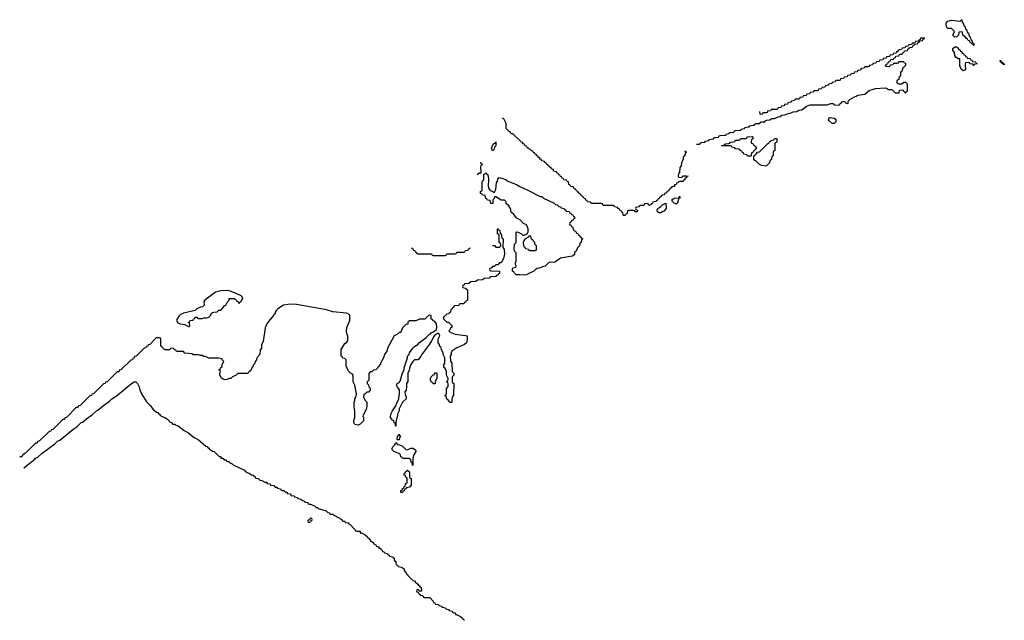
# Model space of a CAD drawing. Header units: inches. Extents: x 2550115 to 2887259, y 311850 to 494471.
# Tile 1 of 115: x 2567524 to 2579113, y 330624 to 337690. Entities that reach past the tile are written whole.
import ezdxf

# ---------------------------------------------------------------- set-up
doc = ezdxf.new("R2010")
doc.units = ezdxf.units.IN
doc.header["$MEASUREMENT"] = 0
doc.layers.add('C5363', color=7, linetype='Continuous')
doc.layers.add('C5373', color=7, linetype='Continuous')

msp = doc.modelspace()

# ---------------------------------------------------------------- linework, layer by layer
at = {"layer": 'C5363', "color": 6}
for points in [[(2570000, 334495), (2569970, 334506), (2569890, 334499), (2569830, 334485), (2569702, 334390), (2569692, 334370), (2569694, 334330), (2569674, 334310), (2569650, 334308), (2569610, 334288), (2569590, 334268), (2569450, 334239), (2569418, 334222), (2569398, 334202), (2569376, 334170), (2569371, 334150), (2569385, 334125), (2569413, 334113), (2569464, 334104), (2569510, 334082), (2569518, 334082), (2569526, 334090), (2569522, 334122), (2569510, 334126), (2569510, 334132), (2569526, 334134), (2569530, 334151), (2569566, 334154), (2569568, 334170), (2569586, 334174), (2569590, 334192), (2569610, 334192), (2569618, 334178), (2569630, 334174), (2569670, 334174), (2569690, 334182), (2569724, 334184), (2569749, 334191), (2569768, 334210), (2569783, 334237), (2569795, 334245), (2569810, 334251), (2569850, 334252), (2569869, 334271), (2569890, 334272), (2569900, 334280), (2569936, 334324), (2569949, 334331), (2569969, 334371), (2569988, 334390), (2569990, 334411), (2570000, 334411)], [(2570000, 333468), (2569990, 333468), (2569964, 333456), (2569930, 333455), (2569895, 333475), (2569878, 333510), (2569878, 333530), (2569886, 333550), (2569882, 333562), (2569866, 333570), (2569882, 333578), (2569887, 333593), (2569906, 333610), (2569908, 333632), (2569926, 333670), (2569906, 333690), (2569902, 333702), (2569868, 333708), (2569749, 333709), (2569710, 333728), (2569689, 333729), (2569670, 333738), (2569650, 333738), (2569630, 333748), (2569570, 333749), (2569550, 333758), (2569468, 333768), (2569450, 333786), (2569370, 333786), (2569362, 333802), (2569350, 333806), (2569330, 333826), (2569298, 333822), (2569290, 333806), (2569230, 333806), (2569222, 333822), (2569210, 333826), (2569202, 333842), (2569186, 333850), (2569186, 333930), (2569182, 333942), (2569170, 333946), (2569130, 333946), (2569054, 333870), (2569034, 333866), (2569032, 333850), (2569014, 333846), (2569010, 333828), (2568990, 333826), (2568894, 333730), (2568874, 333726), (2568872, 333710), (2568854, 333706), (2568850, 333688), (2568830, 333686), (2568714, 333570), (2568694, 333566), (2568690, 333548), (2568670, 333546), (2568554, 333430), (2568534, 333426), (2568530, 333408), (2568510, 333406), (2568394, 333290), (2568374, 333286), (2568370, 333268), (2568350, 333266), (2568234, 333150), (2568214, 333146), (2568210, 333128), (2568190, 333126), (2568074, 333010), (2568054, 333006), (2568050, 332988), (2568030, 332986), (2567914, 332870), (2567894, 332866), (2567890, 332848), (2567870, 332846), (2567754, 332730), (2567734, 332726), (2567730, 332708), (2567710, 332706), (2567594, 332590), (2567574, 332586), (2567572, 332570), (2567554, 332566), (2567550, 332548), (2567530, 332546), (2567524, 332540)], [(2567572, 332417), (2567590, 332431), (2567610, 332450), (2567701, 332519), (2567710, 332530), (2567736, 332544), (2567789, 332590), (2567939, 332701), (2567970, 332730), (2567996, 332744), (2568149, 332870), (2568198, 332902), (2568249, 332950), (2568264, 332956), (2568329, 333010), (2568377, 333043), (2568429, 333090), (2568444, 333096), (2568509, 333150), (2568579, 333201), (2568610, 333231), (2568659, 333261), (2568839, 333410), (2568870, 333431), (2568890, 333431), (2568910, 333410), (2568930, 333370), (2568937, 333337), (2568959, 333290), (2569015, 333195), (2569059, 333150), (2569100, 333100), (2569134, 333074), (2569151, 333070), (2569157, 333057), (2569171, 333050), (2569178, 333038), (2569201, 333021), (2569231, 333010), (2569262, 332990), (2569295, 332955), (2569311, 332950), (2569318, 332938), (2569331, 332931), (2569350, 332931), (2569361, 332921), (2569391, 332910), (2569458, 332858), (2569511, 332830), (2569541, 332801), (2569576, 332776), (2569625, 332750), (2569714, 332674), (2569731, 332670), (2569737, 332657), (2569751, 332650), (2569758, 332638), (2569794, 332614), (2569811, 332610), (2569872, 332552), (2569891, 332550), (2569893, 332533), (2569914, 332530), (2569931, 332511), (2569954, 332510), (2569958, 332498), (2569971, 332491), (2569990, 332491), (2569998, 332478), (2570000, 332477)]]:
    msp.add_lwpolyline(points, dxfattribs=at)
at = {"layer": 'C5373', "color": 6}
for points in [[(2578750, 337386), (2578742, 337402), (2578727, 337407), (2578722, 337422), (2578707, 337427), (2578702, 337442), (2578687, 337447), (2578682, 337462), (2578667, 337467), (2578662, 337482), (2578647, 337487), (2578642, 337502), (2578627, 337507), (2578622, 337542), (2578610, 337546), (2578578, 337542), (2578573, 337507), (2578553, 337487), (2578530, 337486), (2578509, 337510), (2578526, 337550), (2578490, 337588), (2578450, 337588), (2578438, 337598), (2578429, 337629), (2578429, 337650), (2578447, 337673), (2578490, 337686), (2578590, 337674), (2578602, 337678), (2578606, 337690), (2578612, 337690), (2578618, 337658), (2578630, 337654), (2578638, 337618), (2578650, 337614), (2578658, 337578), (2578670, 337574), (2578678, 337538), (2578690, 337534), (2578698, 337498), (2578712, 337490), (2578718, 337458), (2578732, 337450), (2578738, 337418), (2578754, 337410), (2578754, 337386)], [(2578750, 337149), (2578746, 337166), (2578706, 337170), (2578702, 337182), (2578690, 337186), (2578658, 337182), (2578652, 337168), (2578651, 337150), (2578658, 337110), (2578650, 337098), (2578630, 337089), (2578607, 337107), (2578589, 337149), (2578588, 337228), (2578570, 337229), (2578542, 337250), (2578530, 337268), (2578526, 337306), (2578509, 337330), (2578509, 337351), (2578530, 337372), (2578552, 337372), (2578564, 337364), (2578578, 337338), (2578590, 337334), (2578598, 337318), (2578610, 337314), (2578618, 337298), (2578633, 337293), (2578638, 337278), (2578653, 337273), (2578658, 337258), (2578673, 337253), (2578678, 337238), (2578713, 337233), (2578718, 337218), (2578733, 337213), (2578738, 337198), (2578773, 337193), (2578778, 337178), (2578794, 337170), (2578758, 337162)], [(2579092, 337172), (2579105, 337175), (2579113, 337170), (2579110, 337158), (2579105, 337165), (2579088, 337170), (2579086, 337186), (2579069, 337189), (2579066, 337210), (2579071, 337209), (2579071, 337191), (2579091, 337190)], [(2577110, 336469), (2577088, 336470), (2577050, 336502), (2577044, 336510), (2577050, 336534), (2577062, 336538), (2577084, 336536), (2577111, 336531), (2577122, 336522), (2577131, 336510), (2577131, 336490)], [(2573090, 336148), (2573078, 336170), (2573089, 336209), (2573110, 336234), (2573122, 336238), (2573130, 336252), (2573130, 336206), (2573114, 336190), (2573110, 336166)], [(2576090, 336086), (2576082, 336102), (2576047, 336107), (2576042, 336122), (2576030, 336126), (2576022, 336142), (2576006, 336150), (2576002, 336162), (2575987, 336167), (2575949, 336169), (2575942, 336182), (2575906, 336190), (2575902, 336202), (2575890, 336206), (2575790, 336206), (2575786, 336210), (2575822, 336218), (2575830, 336231), (2575867, 336233), (2575882, 336238), (2575890, 336251), (2575927, 336253), (2575942, 336258), (2575950, 336271), (2575987, 336273), (2576002, 336278), (2576010, 336291), (2576070, 336294), (2576082, 336298), (2576086, 336310), (2576093, 336313), (2576150, 336314), (2576154, 336310), (2576154, 336290), (2576138, 336282), (2576134, 336250), (2576138, 336238), (2576153, 336233), (2576158, 336218), (2576173, 336213), (2576178, 336198), (2576193, 336193), (2576194, 336170), (2576178, 336162), (2576173, 336147), (2576158, 336142), (2576153, 336127), (2576138, 336122), (2576134, 336090), (2576130, 336086)], [(2576310, 335968), (2576256, 335976), (2576230, 335988), (2576190, 336029), (2576175, 336035), (2576166, 336050), (2576166, 336090), (2576182, 336098), (2576187, 336113), (2576202, 336118), (2576207, 336133), (2576230, 336134), (2576330, 336234), (2576342, 336238), (2576350, 336254), (2576362, 336258), (2576366, 336270), (2576402, 336278), (2576410, 336294), (2576430, 336294), (2576434, 336290), (2576434, 336250), (2576418, 336242), (2576414, 336230), (2576414, 336150), (2576398, 336142), (2576394, 336130), (2576394, 336090), (2576378, 336082), (2576372, 336050), (2576354, 336030), (2576350, 336006)], [(2573110, 335654), (2573129, 335691), (2573137, 335770), (2573149, 335790), (2573150, 335814), (2573166, 335834), (2573210, 335823), (2573250, 335806), (2573270, 335791), (2573371, 335751), (2573402, 335730), (2573506, 335686), (2573651, 335611), (2573671, 335611), (2573690, 335592), (2573814, 335530), (2573830, 335514), (2573850, 335512), (2573870, 335494), (2573894, 335490), (2573898, 335478), (2573934, 335470), (2573938, 335458), (2573954, 335450), (2573958, 335438), (2573990, 335434), (2573998, 335418), (2574010, 335414), (2574018, 335398), (2574033, 335393), (2574038, 335378), (2574054, 335370), (2574053, 335347), (2574038, 335342), (2574033, 335327), (2574018, 335322), (2574013, 335307), (2573998, 335302), (2573994, 335290), (2573998, 335278), (2574013, 335273), (2574018, 335258), (2574034, 335250), (2574038, 335218), (2574053, 335213), (2574058, 335198), (2574073, 335193), (2574078, 335178), (2574093, 335173), (2574098, 335158), (2574113, 335153), (2574118, 335138), (2574133, 335133), (2574138, 335118), (2574152, 335110), (2574138, 335102), (2574130, 335066), (2574118, 335062), (2574112, 335028), (2574090, 335006), (2574072, 334968), (2574054, 334950), (2574053, 334927), (2574031, 334909), (2573890, 334883), (2573830, 334841), (2573810, 334833), (2573764, 334836), (2573750, 334829), (2573710, 334789), (2573678, 334782), (2573654, 334770), (2573616, 334764), (2573591, 334749), (2573574, 334730), (2573515, 334705), (2573490, 334689), (2573450, 334683), (2573410, 334689), (2573368, 334688), (2573347, 334707), (2573342, 334722), (2573326, 334730), (2573326, 334750), (2573329, 334771), (2573362, 334778), (2573366, 334790), (2573358, 334810), (2573358, 334830), (2573368, 334850), (2573367, 334947), (2573348, 334968), (2573346, 334990), (2573348, 335050), (2573366, 335070), (2573366, 335190), (2573370, 335194), (2573390, 335192), (2573431, 335171), (2573450, 335152), (2573476, 335164), (2573502, 335178), (2573507, 335193), (2573508, 335230), (2573502, 335250), (2573490, 335275), (2573454, 335294), (2573418, 335330), (2573376, 335356), (2573340, 335400), (2573310, 335426), (2573302, 335470), (2573280, 335500), (2573249, 335529), (2573248, 335548), (2573230, 335566), (2573190, 335568), (2573130, 335608), (2573114, 335606), (2573110, 335586), (2573094, 335570), (2573094, 335530), (2573090, 335526), (2573070, 335528), (2573062, 335562), (2573030, 335568), (2573022, 335582), (2573010, 335586), (2573002, 335622), (2572970, 335626), (2572962, 335642), (2572947, 335647), (2572946, 335670), (2572962, 335678), (2572966, 335690), (2572968, 335788), (2572970, 335794), (2572982, 335798), (2572987, 335813), (2572988, 335872), (2573002, 335878), (2573010, 335892), (2573018, 335878), (2573030, 335874), (2573038, 335850), (2573042, 335810), (2573038, 335730), (2573044, 335704), (2573061, 335681), (2573094, 335670)], [(2575050, 335418), (2575030, 335429), (2575029, 335450), (2575035, 335470), (2575070, 335491), (2575089, 335511), (2575131, 335531), (2575132, 335468), (2575104, 335436), (2575090, 335428), (2575070, 335418)], [(2575250, 335518), (2575228, 335530), (2575208, 335550), (2575198, 335570), (2575226, 335590), (2575286, 335594), (2575288, 335610), (2575294, 335610), (2575294, 335590), (2575278, 335582), (2575270, 335546)], [(2573530, 335146), (2573518, 335142), (2573514, 335130), (2573471, 335109), (2573458, 335090), (2573451, 335070), (2573453, 335033), (2573458, 335018), (2573470, 335014), (2573478, 334998), (2573512, 334992), (2573518, 334978), (2573530, 334974), (2573590, 334974), (2573602, 334978), (2573606, 334990), (2573606, 335030), (2573586, 335050), (2573586, 335070), (2573566, 335090), (2573562, 335102), (2573548, 335108), (2573542, 335142)], [(2572390, 333406), (2572382, 333422), (2572366, 333430), (2572358, 333450), (2572358, 333470), (2572368, 333490), (2572389, 333511), (2572406, 333514), (2572410, 333534), (2572430, 333534), (2572434, 333530), (2572433, 333473), (2572414, 333430), (2572414, 333410), (2572410, 333406)], [(2571970, 332746), (2571968, 332750), (2571970, 332794), (2571982, 332798), (2571990, 332814), (2571994, 332794), (2572011, 332790), (2571998, 332782), (2571990, 332749)], [(2572090, 332631), (2572126, 332650), (2572150, 332651), (2572182, 332630), (2572185, 332610), (2572165, 332570), (2572152, 332530), (2572150, 332446), (2572146, 332450), (2572142, 332482), (2572130, 332486), (2572126, 332510), (2572108, 332528), (2572028, 332528), (2572022, 332542), (2572010, 332546), (2572006, 332570), (2571988, 332588), (2571929, 332609), (2571908, 332630), (2571908, 332650), (2571915, 332665), (2571938, 332690), (2571950, 332714), (2571972, 332692), (2571994, 332690), (2572030, 332672), (2572070, 332632)], [(2572010, 332126), (2572009, 332150), (2572026, 332154), (2572030, 332174), (2572042, 332178), (2572050, 332194), (2572062, 332198), (2572066, 332230), (2572082, 332238), (2572086, 332250), (2572086, 332290), (2572082, 332302), (2572070, 332306), (2572066, 332326), (2572048, 332330), (2572048, 332350), (2572062, 332358), (2572066, 332370), (2572082, 332378), (2572086, 332390), (2572092, 332392), (2572098, 332378), (2572112, 332372), (2572114, 332310), (2572118, 332298), (2572130, 332294), (2572133, 332287), (2572133, 332213), (2572130, 332206), (2572118, 332202), (2572114, 332190), (2572078, 332182), (2572074, 332170), (2572054, 332166), (2572050, 332146), (2572038, 332142), (2572030, 332126)], [(2570950, 331826), (2570938, 331822), (2570934, 331806), (2570918, 331802), (2570914, 331790), (2570918, 331778), (2570930, 331774), (2570942, 331778), (2570946, 331794), (2570962, 331798), (2570966, 331810), (2570962, 331822)]]:
    msp.add_lwpolyline(points, close=True, dxfattribs=at)
for points in [[(2575490, 336226), (2575527, 336227), (2575534, 336230), (2575538, 336242), (2575550, 336246), (2575590, 336248), (2575598, 336262), (2575634, 336270), (2575638, 336282), (2575690, 336288), (2575698, 336302), (2575710, 336306), (2575750, 336308), (2575758, 336322), (2575770, 336326), (2575834, 336330), (2575838, 336342), (2575874, 336350), (2575878, 336362), (2575930, 336368), (2575938, 336382), (2575950, 336386), (2576014, 336390), (2576018, 336402), (2576054, 336410), (2576058, 336422), (2576073, 336427), (2576110, 336428), (2576118, 336442), (2576133, 336447), (2576170, 336449), (2576178, 336462), (2576193, 336467), (2576234, 336470), (2576238, 336482), (2576253, 336487), (2576294, 336490), (2576298, 336502), (2576313, 336507), (2576354, 336510), (2576373, 336527), (2576410, 336529), (2576450, 336548), (2576474, 336550), (2576493, 336567), (2576530, 336569), (2576570, 336588), (2576591, 336589), (2576630, 336608), (2576671, 336609), (2576693, 336627), (2576732, 336628), (2576786, 336674), (2576827, 336687), (2577030, 336688), (2577070, 336706), (2577090, 336706), (2577102, 336702), (2577109, 336689), (2577170, 336686), (2577178, 336702), (2577190, 336706), (2577210, 336726), (2577230, 336726), (2577242, 336722), (2577248, 336708), (2577270, 336706), (2577274, 336710), (2577274, 336730), (2577294, 336750), (2577350, 336784), (2577371, 336789), (2577390, 336804), (2577470, 336815), (2577523, 336857), (2577599, 336881), (2577710, 336889), (2577725, 336885), (2577750, 336869), (2577790, 336868), (2577830, 336829), (2577874, 336830), (2577878, 336862), (2577910, 336866), (2577922, 336862), (2577926, 336850), (2577942, 336842), (2577946, 336830), (2577954, 336830), (2577958, 336842), (2577972, 336850), (2577974, 336930), (2577964, 336944), (2577950, 336952), (2577930, 336952), (2577907, 336933), (2577873, 336933), (2577858, 336938), (2577854, 336950), (2577854, 336970), (2577858, 336982), (2577874, 336990), (2577878, 337022), (2577894, 337030), (2577894, 337070), (2577898, 337082), (2577914, 337090), (2577918, 337122), (2577930, 337126), (2577938, 337142), (2577954, 337150), (2577953, 337173), (2577938, 337178), (2577930, 337194), (2577870, 337194), (2577862, 337178), (2577850, 337174), (2577810, 337174), (2577802, 337158), (2577770, 337154), (2577762, 337138), (2577750, 337134), (2577718, 337138), (2577714, 337150), (2577718, 337162), (2577733, 337167), (2577738, 337182), (2577753, 337187), (2577758, 337202), (2577773, 337207), (2577778, 337222), (2577810, 337226), (2577818, 337242), (2577833, 337247), (2577838, 337262), (2577870, 337266), (2577878, 337282), (2577890, 337286), (2577910, 337286), (2577918, 337302), (2577934, 337310), (2577938, 337322), (2577972, 337328), (2577978, 337342), (2577994, 337350), (2577998, 337362), (2578030, 337366), (2578038, 337382), (2578054, 337390), (2578058, 337402), (2578090, 337406), (2578098, 337422), (2578114, 337430), (2578118, 337442), (2578150, 337446), (2578158, 337462), (2578174, 337470), (2578174, 337474), (2578128, 337472), (2578122, 337458), (2578106, 337450), (2578102, 337438), (2578070, 337434), (2578062, 337418), (2578050, 337414), (2578030, 337414), (2578022, 337398), (2577990, 337394), (2577982, 337378), (2577950, 337374), (2577942, 337358), (2577910, 337354), (2577902, 337338), (2577870, 337334), (2577862, 337318), (2577846, 337310), (2577842, 337298), (2577810, 337294), (2577802, 337278), (2577767, 337273), (2577762, 337258), (2577727, 337253), (2577722, 337238), (2577687, 337233), (2577682, 337218), (2577647, 337213), (2577642, 337198), (2577610, 337194), (2577602, 337178), (2577567, 337173), (2577562, 337158), (2577527, 337153), (2577522, 337138), (2577510, 337134), (2577470, 337134), (2577462, 337118), (2577430, 337114), (2577422, 337098), (2577387, 337093), (2577382, 337078), (2577347, 337073), (2577342, 337058), (2577307, 337053), (2577302, 337038), (2577267, 337033), (2577262, 337018), (2577227, 337013), (2577222, 336998), (2577187, 336993), (2577182, 336978), (2577170, 336974), (2577130, 336974), (2577122, 336958), (2577087, 336953), (2577082, 336938), (2577047, 336933), (2577042, 336918), (2577007, 336913), (2577002, 336898), (2576967, 336893), (2576962, 336878), (2576927, 336873), (2576922, 336858), (2576910, 336854), (2576870, 336854), (2576862, 336838), (2576827, 336833), (2576822, 336818), (2576787, 336813), (2576782, 336798), (2576747, 336793), (2576742, 336778), (2576707, 336773), (2576702, 336758), (2576690, 336754), (2576650, 336754), (2576642, 336738), (2576607, 336733), (2576602, 336718), (2576567, 336713), (2576562, 336698), (2576527, 336693), (2576522, 336678), (2576487, 336673), (2576482, 336658), (2576447, 336653), (2576442, 336638), (2576430, 336634), (2576370, 336634), (2576362, 336618), (2576327, 336613), (2576322, 336598), (2576310, 336594), (2576270, 336594), (2576262, 336578), (2576250, 336574), (2576238, 336578), (2576234, 336610)], [(2575354, 336150), (2575358, 336138), (2575374, 336130), (2575358, 336122), (2575354, 336090), (2575338, 336082), (2575333, 336067), (2575332, 336050), (2575313, 336007), (2575311, 335969), (2575294, 335950), (2575292, 335888), (2575278, 335882), (2575274, 335850), (2575278, 335838), (2575290, 335834), (2575322, 335838), (2575330, 335852), (2575370, 335854), (2575394, 335850), (2575374, 335846), (2575372, 335830), (2575354, 335826), (2575352, 335808), (2575338, 335802), (2575332, 335788), (2575293, 335787), (2575278, 335782), (2575274, 335770), (2575253, 335767), (2575251, 335750), (2575233, 335747), (2575230, 335729), (2575212, 335728), (2575198, 335722), (2575194, 335710), (2575178, 335702), (2575170, 335686), (2575158, 335682), (2575150, 335666), (2575138, 335662), (2575134, 335650), (2575114, 335646), (2575110, 335628), (2575078, 335622), (2575074, 335610), (2575058, 335602), (2575050, 335586), (2575038, 335582), (2575030, 335566), (2575018, 335562), (2575014, 335550), (2574978, 335542), (2574970, 335526), (2574958, 335522), (2574954, 335510), (2574930, 335506), (2574922, 335522), (2574890, 335526), (2574878, 335522), (2574870, 335506), (2574830, 335506), (2574818, 335502), (2574813, 335487), (2574778, 335482), (2574774, 335470), (2574778, 335458), (2574794, 335450), (2574790, 335429), (2574768, 335428), (2574762, 335442), (2574750, 335446), (2574690, 335446), (2574678, 335442), (2574674, 335410), (2574670, 335406), (2574658, 335402), (2574652, 335388), (2574630, 335386), (2574626, 335390), (2574622, 335422), (2574610, 335426), (2574602, 335442), (2574590, 335446), (2574582, 335462), (2574567, 335467), (2574562, 335482), (2574527, 335487), (2574522, 335502), (2574510, 335506), (2574390, 335506), (2574382, 335522), (2574370, 335526), (2574250, 335526), (2574242, 335542), (2574207, 335547), (2574202, 335562), (2574187, 335567), (2574182, 335582), (2574167, 335587), (2574162, 335602), (2574147, 335607), (2574142, 335622), (2574130, 335626), (2574122, 335642), (2574106, 335650), (2574102, 335662), (2574090, 335666), (2574082, 335682), (2574067, 335687), (2574062, 335702), (2574047, 335707), (2574042, 335722), (2574010, 335726), (2574002, 335742), (2573986, 335750), (2573982, 335782), (2573967, 335787), (2573962, 335802), (2573930, 335806), (2573922, 335822), (2573910, 335826), (2573902, 335842), (2573890, 335846), (2573882, 335862), (2573870, 335866), (2573862, 335882), (2573846, 335890), (2573842, 335902), (2573809, 335909), (2573806, 335926), (2573786, 335930), (2573782, 335942), (2573766, 335950), (2573762, 335962), (2573746, 335970), (2573742, 335982), (2573730, 335986), (2573722, 336002), (2573706, 336010), (2573702, 336022), (2573670, 336028), (2573666, 336046), (2573648, 336050), (2573646, 336066), (2573628, 336070), (2573626, 336086), (2573608, 336090), (2573606, 336106), (2573586, 336110), (2573582, 336122), (2573570, 336126), (2573562, 336142), (2573550, 336146), (2573528, 336168), (2573510, 336169), (2573507, 336187), (2573488, 336190), (2573486, 336206), (2573468, 336210), (2573466, 336226), (2573448, 336230), (2573446, 336246), (2573430, 336248), (2573328, 336348), (2573310, 336349), (2573302, 336362), (2573289, 336369), (2573249, 336409), (2573249, 336470), (2573223, 336523), (2573208, 336530)], [(2572910, 335869), (2572933, 335887), (2572954, 335890), (2572953, 335967), (2572958, 335982), (2572971, 335990), (2572954, 335994), (2572950, 336014)], [(2573090, 335034), (2573113, 335033), (2573130, 335014), (2573170, 335014), (2573186, 335030), (2573182, 335062), (2573166, 335070), (2573166, 335150), (2573162, 335162), (2573146, 335170), (2573146, 335230), (2573150, 335234), (2573158, 335218), (2573174, 335210), (2573178, 335178), (2573192, 335172), (2573198, 335118), (2573214, 335110), (2573212, 335010), (2573225, 334990), (2573231, 334930), (2573218, 334882), (2573191, 334829), (2573172, 334828), (2573150, 334806), (2573130, 334806), (2573110, 334786), (2573090, 334786), (2573073, 334767), (2573058, 334762), (2573054, 334750), (2573058, 334738), (2573070, 334734), (2573170, 334732), (2573170, 334706), (2573158, 334702), (2573154, 334690), (2573138, 334682), (2573130, 334669), (2573070, 334666), (2573058, 334662), (2573050, 334649), (2572993, 334647), (2572970, 334629), (2572913, 334627), (2572891, 334609), (2572833, 334607), (2572812, 334588), (2572758, 334582), (2572753, 334567), (2572738, 334562), (2572734, 334550), (2572738, 334538), (2572773, 334533), (2572778, 334518), (2572794, 334510), (2572793, 334387), (2572778, 334382), (2572773, 334367), (2572758, 334362), (2572750, 334346), (2572710, 334346), (2572698, 334342), (2572692, 334328), (2572638, 334322), (2572630, 334306), (2572618, 334302), (2572610, 334286), (2572598, 334282), (2572594, 334250), (2572578, 334242), (2572574, 334230), (2572550, 334226), (2572514, 334190), (2572514, 334170), (2572532, 334152), (2572552, 334132), (2572572, 334130), (2572614, 334090), (2572612, 334070), (2572594, 334066), (2572590, 334046), (2572574, 334030), (2572592, 334012), (2572651, 333991), (2572770, 333976), (2572790, 333970), (2572790, 333926), (2572783, 333890), (2572758, 333870), (2572670, 333830), (2572612, 333790), (2572602, 333770), (2572602, 333750), (2572592, 333730), (2572593, 333673), (2572612, 333650), (2572614, 333550), (2572632, 333530), (2572632, 333508), (2572614, 333490), (2572614, 333430), (2572618, 333418), (2572632, 333410), (2572631, 333271), (2572621, 333259), (2572611, 333229), (2572610, 333186), (2572590, 333186), (2572562, 333222), (2572549, 333230), (2572548, 333248), (2572542, 333262), (2572528, 333270), (2572542, 333278), (2572547, 333293), (2572548, 333352), (2572567, 333373), (2572567, 333407), (2572562, 333422), (2572548, 333430), (2572562, 333438), (2572566, 333470), (2572549, 333509), (2572549, 333550), (2572530, 333586), (2572518, 333598), (2572515, 333610), (2572518, 333630), (2572528, 333650), (2572528, 333710), (2572508, 333750), (2572507, 333767), (2572488, 333808), (2572482, 333842), (2572470, 333846), (2572467, 333867), (2572449, 333890), (2572449, 333931), (2572468, 333970), (2572467, 333987), (2572450, 333998), (2572442, 333998), (2572405, 333975), (2572397, 333963), (2572371, 333910), (2572347, 333873), (2572253, 333747), (2572246, 333730), (2572222, 333698), (2572210, 333688), (2572170, 333689), (2572151, 333670), (2572127, 333633), (2572111, 333590), (2572110, 333566), (2572092, 333530), (2572093, 333433), (2572078, 333410), (2572078, 333370), (2572071, 333331), (2572058, 333310), (2572060, 333280), (2572071, 333250), (2572071, 333230), (2572031, 333189), (2571991, 333110), (2571991, 333090), (2571971, 333050), (2571971, 333030), (2571958, 332990), (2571952, 332950), (2571953, 332907), (2571948, 332912), (2571948, 332928), (2571942, 332942), (2571930, 332946), (2571929, 332969), (2571910, 332978), (2571889, 333009), (2571893, 333050), (2571910, 333090), (2571929, 333110), (2571953, 333147), (2571962, 333178), (2571988, 333230), (2571989, 333270), (2571995, 333290), (2571995, 333335), (2571988, 333348), (2571970, 333366), (2571958, 333390), (2571966, 333410), (2571990, 333422), (2572004, 333436), (2572030, 333534), (2572049, 333570), (2572050, 333594), (2572089, 333711), (2572089, 333731), (2572109, 333750), (2572114, 333770), (2572153, 333827), (2572170, 333845), (2572209, 333870), (2572230, 333891), (2572310, 333951), (2572349, 333991), (2572362, 333998), (2572370, 334011), (2572388, 334012), (2572406, 334030), (2572427, 334033), (2572434, 334070), (2572429, 334110), (2572410, 334138), (2572386, 334150), (2572382, 334162), (2572367, 334167), (2572366, 334210), (2572345, 334215), (2572334, 334210), (2572292, 334168), (2572230, 334168), (2572188, 334148), (2572110, 334146), (2572094, 334130), (2572093, 334107), (2572070, 334106), (2572030, 334066), (2572013, 334027), (2572010, 334008), (2571990, 334008), (2571972, 333990), (2571931, 333969), (2571855, 333825), (2571845, 333790), (2571818, 333750), (2571805, 333710), (2571771, 333650), (2571770, 333628), (2571754, 333626), (2571750, 333606), (2571738, 333602), (2571734, 333590), (2571714, 333570), (2571690, 333566), (2571670, 333548), (2571650, 333546), (2571633, 333527), (2571632, 333450), (2571614, 333430), (2571614, 333410), (2571630, 333394), (2571632, 333372), (2571650, 333354), (2571651, 333330), (2571630, 333309), (2571610, 333308), (2571590, 333288), (2571574, 333286), (2571572, 333250), (2571591, 333211), (2571611, 333191), (2571611, 333150), (2571605, 333110), (2571562, 333030), (2571571, 333010), (2571571, 332970), (2571530, 332930), (2571515, 332925), (2571510, 332918), (2571470, 332929), (2571455, 332950), (2571455, 332970), (2571469, 333011), (2571469, 333089), (2571459, 333130), (2571462, 333190), (2571469, 333210), (2571469, 333230), (2571482, 333250), (2571489, 333290), (2571469, 333389), (2571449, 333429), (2571449, 333509), (2571440, 333520), (2571415, 333535), (2571398, 333550), (2571366, 333610), (2571366, 333690), (2571350, 333706), (2571327, 333707), (2571322, 333722), (2571306, 333730), (2571306, 333810), (2571350, 333882), (2571370, 333892), (2571388, 333912), (2571388, 333968), (2571369, 334009), (2571369, 334030), (2571374, 334070), (2571409, 334150), (2571409, 334210), (2571390, 334230), (2571370, 334239), (2571210, 334255), (2571137, 334277), (2570781, 334341), (2570730, 334345), (2570679, 334341), (2570630, 334330), (2570562, 334290), (2570542, 334270), (2570531, 334249), (2570531, 334230), (2570517, 334223), (2570511, 334210), (2570455, 334145), (2570433, 334110), (2570414, 334066), (2570390, 333906), (2570371, 333870), (2570370, 333826), (2570353, 333807), (2570351, 333750), (2570314, 333710), (2570312, 333690), (2570294, 333670), (2570290, 333646), (2570273, 333627), (2570272, 333608), (2570254, 333590), (2570250, 333566), (2570238, 333562), (2570234, 333550), (2570218, 333542), (2570210, 333526), (2570090, 333526), (2570072, 333508), (2570030, 333488), (2570010, 333468), (2570000, 333468)], [(2572134, 335010), (2572138, 334998), (2572153, 334993), (2572158, 334978), (2572173, 334973), (2572178, 334958), (2572193, 334953), (2572198, 334938), (2572210, 334934), (2572370, 334934), (2572378, 334918), (2572390, 334914), (2572530, 334914), (2572542, 334918), (2572550, 334934), (2572650, 334934), (2572662, 334938), (2572670, 334954), (2572750, 334954), (2572762, 334958), (2572770, 334974), (2572802, 334978), (2572807, 334993), (2572822, 334998), (2572826, 335010)], [(2570000, 334411), (2570054, 334410), (2570058, 334398), (2570070, 334394), (2570078, 334378), (2570090, 334374), (2570098, 334358), (2570110, 334354), (2570115, 334365), (2570130, 334374), (2570133, 334387), (2570149, 334410), (2570142, 334430), (2570130, 334442), (2570070, 334469), (2570000, 334495)], [(2570000, 332477), (2570025, 332465), (2570035, 332455), (2570170, 332391), (2570178, 332378), (2570202, 332362), (2570232, 332350), (2570254, 332334), (2570272, 332330), (2570294, 332310), (2570298, 332298), (2570330, 332292), (2570352, 332272), (2570374, 332270), (2570411, 332251), (2570432, 332250), (2570434, 332234), (2570472, 332230), (2570474, 332214), (2570514, 332210), (2570532, 332192), (2570554, 332190), (2570558, 332178), (2570594, 332170), (2570598, 332158), (2570612, 332152), (2570632, 332150), (2570651, 332131), (2570672, 332130), (2570674, 332114), (2570712, 332110), (2570714, 332094), (2570754, 332090), (2570758, 332078), (2570794, 332070), (2570798, 332058), (2570812, 332052), (2570834, 332050), (2570852, 332032), (2570874, 332030), (2570878, 332018), (2570892, 332012), (2570914, 332010), (2570918, 331998), (2570932, 331992), (2570948, 331992), (2570961, 331981), (2570994, 331970), (2571012, 331952), (2571034, 331950), (2571038, 331938), (2571132, 331910), (2571151, 331891), (2571171, 331890), (2571173, 331873), (2571210, 331871), (2571220, 331860), (2571250, 331851), (2571273, 331833), (2571291, 331830), (2571297, 331817), (2571314, 331810), (2571318, 331798), (2571331, 331791), (2571351, 331790), (2571353, 331773), (2571391, 331770), (2571397, 331757), (2571412, 331750), (2571460, 331700), (2571474, 331690), (2571478, 331678), (2571492, 331672), (2571530, 331671), (2571533, 331653), (2571547, 331653), (2571591, 331630), (2571614, 331610), (2571618, 331598), (2571634, 331590), (2571638, 331578), (2571650, 331574), (2571654, 331554), (2571670, 331552), (2571694, 331530), (2571698, 331518), (2571714, 331510), (2571718, 331498), (2571731, 331491), (2571751, 331490), (2571752, 331472), (2571770, 331471), (2571776, 331456), (2571792, 331450), (2571794, 331434), (2571814, 331430), (2571818, 331418), (2571854, 331410), (2571858, 331398), (2571874, 331390), (2571878, 331378), (2571914, 331370), (2571918, 331358), (2571930, 331354), (2571932, 331332), (2571938, 331318), (2571950, 331314), (2571951, 331291), (2571958, 331278), (2571970, 331274), (2571978, 331258), (2572014, 331250), (2572050, 331231), (2572051, 331211), (2572057, 331197), (2572070, 331191), (2572074, 331174), (2572090, 331162), (2572093, 331153), (2572153, 331093), (2572171, 331090), (2572177, 331077), (2572211, 331050), (2572217, 331037), (2572231, 331030), (2572237, 331017), (2572250, 331011), (2572253, 330967), (2572226, 330966), (2572222, 330982), (2572210, 330986), (2572198, 330982), (2572194, 330970), (2572198, 330958), (2572214, 330954), (2572218, 330938), (2572233, 330933), (2572238, 330918), (2572270, 330914), (2572278, 330898), (2572290, 330894), (2572350, 330891), (2572392, 330850), (2572394, 330834), (2572412, 330830), (2572414, 330814), (2572454, 330810), (2572458, 330798), (2572494, 330790), (2572498, 330778), (2572534, 330770), (2572538, 330758), (2572570, 330752), (2572578, 330738), (2572614, 330730), (2572618, 330718), (2572632, 330712), (2572650, 330711), (2572654, 330694), (2572666, 330694), (2572714, 330670), (2572734, 330650), (2572738, 330638), (2572750, 330634), (2572756, 330624)]]:
    msp.add_lwpolyline(points, dxfattribs=at)

doc.saveas('drawing.dxf')
